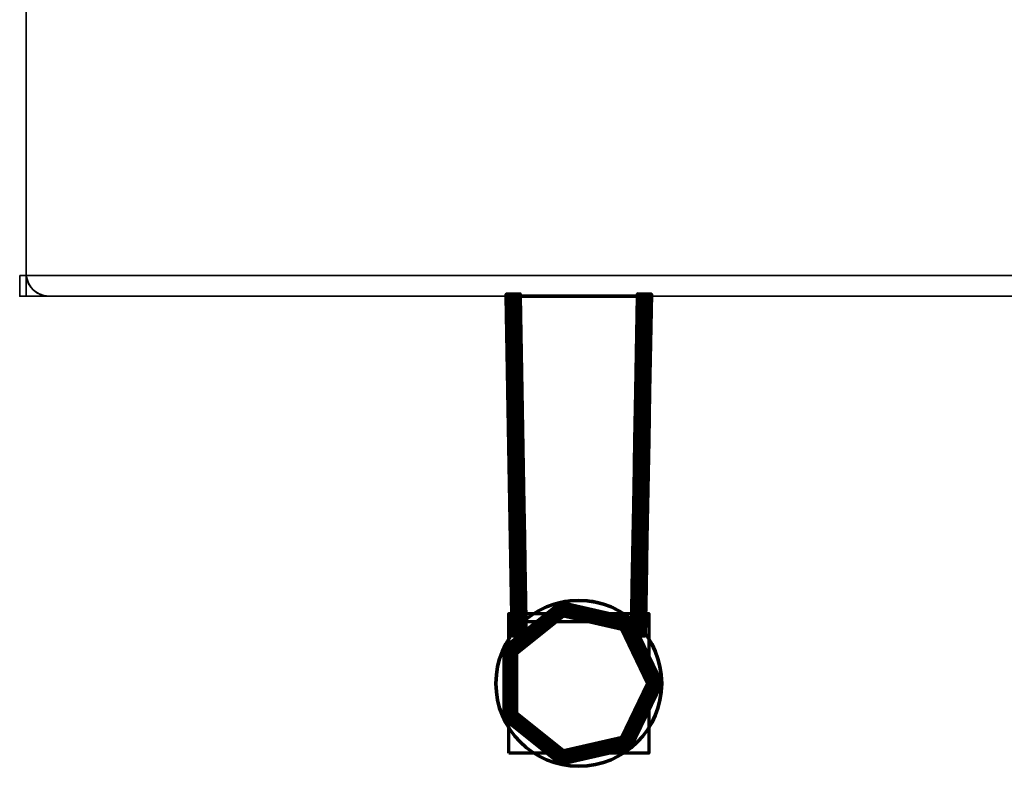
# Model space of a CAD drawing. Header units: millimetres. Extents: x -409 to 1909, y -74 to 34.
# Tile 1 of 91: x -409 to -338, y -74 to -20. Entities that reach past the tile are written whole.
import ezdxf

# ---------------------------------------------------------------- set-up
doc = ezdxf.new("R2010")
doc.units = ezdxf.units.MM
doc.layers.add('152', color=7, linetype='Continuous')

msp = doc.modelspace()

# ---------------------------------------------------------------- linework, layer by layer
at = {"layer": '152', "color": 7, "linetype": 'Continuous', "lineweight": 35}
for p, q in [((-409, -38.35, 2017.01), (-409, -1.65, 2017.01)), ((-409, -1.65), (-409, -38.35)), ((-409, -38.35), (-409, -38.35, 2017.01)), ((-329.007, -38.5), (-408.993, -38.5)), ((-330.65, -40, 2017.01), (-407.35, -40, 2017.01)), ((-407.35, -40, 1.5), (-407.35, -40, 2017.01)), ((-330.65, -40, 1.5), (-407.35, -40, 1.5))]:
    msp.add_line(p, q, dxfattribs=at)
at = {"layer": '152', "color": 252, "linetype": 'Continuous', "lineweight": 70}
for p, q in [((-374.25, -40, 1262.5), (-374.25, -40, 1239.5)), ((-373.814, -64.419, 1262.5), (-374.25, -40, 1262.5)), ((-374.25, -40, 1239.5), (-373.814, -64.419, 1239.5)), ((-374.25, -40, 782.5), (-374.25, -40, 759.5)), ((-374.25, -40, 759.5), (-373.814, -64.419, 759.5)), ((-373.814, -64.419, 782.5), (-374.25, -40, 782.5)), ((-373.25, -40, 1238.5), (-364.75, -40, 1238.5)), ((-373.25, -40, 1263.5), (-364.75, -40, 1263.5)), ((-372.832, -63.383, 1238.5), (-373.25, -40, 1238.5)), ((-373.25, -40, 1263.5), (-372.832, -63.383, 1263.5)), ((-373.25, -40, 783.5), (-364.75, -40, 783.5)), ((-373.25, -40, 783.5), (-372.832, -63.383, 783.5)), ((-373.25, -40, 758.5), (-364.75, -40, 758.5)), ((-372.832, -63.383, 758.5), (-373.25, -40, 758.5)), ((-364.75, -40, 1238.5), (-365.168, -63.383, 1238.5)), ((-365.168, -63.383, 1263.5), (-364.75, -40, 1263.5)), ((-364.75, -40, 758.5), (-365.168, -63.383, 758.5)), ((-365.168, -63.383, 783.5), (-364.75, -40, 783.5)), ((-363.75, -40, 1262.5), (-364.186, -64.419, 1262.5)), ((-364.186, -64.419, 1239.5), (-363.75, -40, 1239.5)), ((-363.75, -40, 782.5), (-364.186, -64.419, 782.5)), ((-364.186, -64.419, 759.5), (-363.75, -40, 759.5)), ((-363.75, -40, 1262.5), (-363.75, -40, 1239.5)), ((-363.75, -40, 782.5), (-363.75, -40, 759.5)), ((-373.814, -64.419, 1239.5), (-373.814, -64.419, 1262.5)), ((-373.814, -64.419, 759.5), (-373.814, -64.419, 782.5)), ((-364.186, -64.419, 1262.5), (-364.186, -64.419, 1239.5)), ((-364.186, -64.419, 782.5), (-364.186, -64.419, 759.5))]:
    msp.add_line(p, q, dxfattribs=at)
for centre, radius in [((-369, -68, 732), 6), ((-369, -68, 1291), 5)]:
    msp.add_circle(centre, radius, dxfattribs=at)
at = {"layer": '152', "color": 252, "linetype": 'Continuous', "lineweight": 70, "extrusion": (0, 0, -1)}
for centre, radius in [((369, -68, -1290), 6), ((369, -68, -731), 5)]:
    msp.add_circle(centre, radius, dxfattribs=at)
at = {"layer": '152', "color": 7, "linetype": 'Continuous', "lineweight": 35, "extrusion": (0, 0, -1)}
msp.add_arc((407.35, -38.35, -2017.01), 1.65, 270, 0, dxfattribs=at)
at = {"layer": '152', "color": 7, "linetype": 'Continuous', "lineweight": 35}
msp.add_arc((-407.35, -38.35), 1.65, 180, 185.21591, dxfattribs=at)
at = {"layer": '152', "color": 252, "linetype": 'Continuous', "lineweight": 70}
for centre in [(-369, -68, 1263.5), (-369, -68, 1238.5), (-369, -68, 783.5), (-369, -68, 758.5)]:
    msp.add_arc(centre, 6, 50.30404, 129.69596, dxfattribs=at)
at = {"layer": '152', "color": 7, "linetype": 'Continuous', "lineweight": 35, "extrusion": (0, 0.707107, 0.707107)}
msp.add_ellipse((-407.35, -38.35, -0.15), major_axis=(0, -1.65, 1.65), ratio=0.707107, start_param=4.803424, end_param=6.283185, dxfattribs=at)
at = {"layer": '152', "color": 252, "linetype": 'Continuous', "lineweight": 70, "extrusion": (-2.44929e-16, 1, 0)}
for centre, start_param, end_param in [((-373.25, -40, 1262.5), 3.141593, 4.712389), ((-373.25, -40, 782.5), 3.141593, 4.712389), ((-364.75, -40, 1262.5), 4.712389, 6.283185), ((-364.75, -40, 782.5), 4.712389, 6.283185)]:
    msp.add_ellipse(centre, major_axis=(1, 0), ratio=0.999841, start_param=start_param, end_param=end_param, dxfattribs=at)
at = {"layer": '152', "color": 252, "linetype": 'Continuous', "lineweight": 70, "extrusion": (0, 1, 0)}
for centre, start_param, end_param in [((-373.25, -40, 1239.5), 4.712389, 6.283185), ((-373.25, -40, 759.5), 4.712389, 6.283185), ((-364.75, -40, 1239.5), 3.141593, 4.712389), ((-364.75, -40, 759.5), 3.141593, 4.712389)]:
    msp.add_ellipse(centre, major_axis=(-1, 0), ratio=0.999841, start_param=start_param, end_param=end_param, dxfattribs=at)
at = {"layer": '152', "color": 252, "linetype": 'Continuous', "lineweight": 70}
for points, knots in [([(-372.832, -63.383, 1238.5), (-373.078, -63.588, 1238.5), (-373.302, -63.809, 1238.588), (-373.664, -64.215, 1238.913), (-373.814, -64.419, 1239.177), (-373.814, -64.419, 1239.5)], [0, 0, 0, 0, 0.5, 0.5, 1, 1, 1, 1]), ([(-373.814, -64.419, 782.5), (-373.814, -64.419, 782.584), (-373.803, -64.404, 782.669), (-373.765, -64.353, 782.824), (-373.737, -64.317, 782.896), (-373.652, -64.209, 783.064), (-373.584, -64.127, 783.152), (-373.405, -63.923, 783.326), (-373.282, -63.794, 783.4), (-373.05, -63.571, 783.481), (-372.943, -63.475, 783.5), (-372.832, -63.383, 783.5)], [0, 0, 0, 0, 0.132781, 0.132781, 0.263679, 0.263679, 0.475624, 0.475624, 0.774041, 0.774041, 1, 1, 1, 1]), ([(-373.814, -64.419, 1262.5), (-373.814, -64.419, 1262.584), (-373.803, -64.404, 1262.669), (-373.765, -64.353, 1262.824), (-373.737, -64.317, 1262.896), (-373.652, -64.209, 1263.064), (-373.584, -64.127, 1263.152), (-373.405, -63.923, 1263.326), (-373.282, -63.794, 1263.4), (-373.05, -63.571, 1263.481), (-372.943, -63.475, 1263.5), (-372.832, -63.383, 1263.5)], [0, 0, 0, 0, 0.132781, 0.132781, 0.263679, 0.263679, 0.475624, 0.475624, 0.774041, 0.774041, 1, 1, 1, 1]), ([(-372.832, -63.383, 758.5), (-373.078, -63.588, 758.5), (-373.302, -63.809, 758.588), (-373.664, -64.215, 758.913), (-373.814, -64.419, 759.177), (-373.814, -64.419, 759.5)], [0, 0, 0, 0, 0.5, 0.5, 1, 1, 1, 1]), ([(-365.168, -63.383, 783.5), (-364.922, -63.588, 783.5), (-364.698, -63.809, 783.412), (-364.336, -64.215, 783.087), (-364.186, -64.419, 782.823), (-364.186, -64.419, 782.5)], [0, 0, 0, 0, 0.5, 0.5, 1, 1, 1, 1]), ([(-364.186, -64.419, 1239.5), (-364.186, -64.419, 1239.416), (-364.197, -64.404, 1239.331), (-364.235, -64.353, 1239.176), (-364.263, -64.317, 1239.104), (-364.348, -64.209, 1238.936), (-364.416, -64.127, 1238.848), (-364.595, -63.923, 1238.674), (-364.718, -63.794, 1238.6), (-364.95, -63.571, 1238.519), (-365.057, -63.475, 1238.5), (-365.168, -63.383, 1238.5)], [0, 0, 0, 0, 0.132781, 0.132781, 0.263679, 0.263679, 0.475624, 0.475624, 0.774041, 0.774041, 1, 1, 1, 1]), ([(-365.168, -63.383, 1263.5), (-364.922, -63.588, 1263.5), (-364.698, -63.809, 1263.412), (-364.336, -64.215, 1263.087), (-364.186, -64.419, 1262.823), (-364.186, -64.419, 1262.5)], [0, 0, 0, 0, 0.5, 0.5, 1, 1, 1, 1]), ([(-364.186, -64.419, 759.5), (-364.186, -64.419, 759.416), (-364.197, -64.404, 759.331), (-364.235, -64.353, 759.176), (-364.263, -64.317, 759.104), (-364.348, -64.209, 758.936), (-364.416, -64.127, 758.848), (-364.595, -63.923, 758.674), (-364.718, -63.794, 758.6), (-364.95, -63.571, 758.519), (-365.057, -63.475, 758.5), (-365.168, -63.383, 758.5)], [0, 0, 0, 0, 0.132781, 0.132781, 0.263679, 0.263679, 0.475624, 0.475624, 0.774041, 0.774041, 1, 1, 1, 1])]:
    msp.add_open_spline(points, degree=3, knots=knots, dxfattribs=at)

# ---------------------------------------------------------------- meshes
at = {"layer": '152', "color": 7, "linetype": 'Continuous', "lineweight": 35}
mesh = msp.add_polymesh((2, 2), dxfattribs=at)
for k, corner in enumerate([(-329, -40, 2017.01), (-329, 0, 2017.01), (-409, -40, 2017.01), (-409, 0, 2017.01)]):
    mesh.set_mesh_vertex(divmod(k, 2), corner)
mesh = msp.add_polymesh((2, 2), dxfattribs=at)
for k, corner in enumerate([(-409, -1.5), (409, -1.5), (-409, -38.5), (409, -38.5)]):
    mesh.set_mesh_vertex(divmod(k, 2), corner)
mesh = msp.add_polymesh((2, 2), dxfattribs=at)
for k, corner in enumerate([(-409, -38.35), (-409, -38.35, 2017.01), (-409, -1.65), (-409, -1.65, 2017.01)]):
    mesh.set_mesh_vertex(divmod(k, 2), corner)
mesh = msp.add_polymesh((8, 8), dxfattribs=at)
for k, corner in enumerate([(-409, -38.35), (-409, -38.35, 288.144), (-409, -38.35, 576.289), (-409, -38.35, 864.433), (-409, -38.35, 1152.577), (-409, -38.35, 1440.721), (-409, -38.35, 1728.866), (-409, -38.35, 2017.01), (-408.959, -38.717), (-408.959, -38.717, 288.144), (-408.959, -38.717, 576.289), (-408.959, -38.717, 864.433), (-408.959, -38.717, 1152.577), (-408.959, -38.717, 1440.721), (-408.959, -38.717, 1728.866), (-408.959, -38.717, 2017.01), (-408.837, -39.066), (-408.837, -39.066, 288.144), (-408.837, -39.066, 576.289), (-408.837, -39.066, 864.433), (-408.837, -39.066, 1152.577), (-408.837, -39.066, 1440.721), (-408.837, -39.066, 1728.866), (-408.837, -39.066, 2017.01), (-408.64, -39.379), (-408.64, -39.379, 288.144), (-408.64, -39.379, 576.289), (-408.64, -39.379, 864.433), (-408.64, -39.379, 1152.577), (-408.64, -39.379, 1440.721), (-408.64, -39.379, 1728.866), (-408.64, -39.379, 2017.01), (-408.379, -39.64), (-408.379, -39.64, 288.144), (-408.379, -39.64, 576.289), (-408.379, -39.64, 864.433), (-408.379, -39.64, 1152.577), (-408.379, -39.64, 1440.721), (-408.379, -39.64, 1728.866), (-408.379, -39.64, 2017.01), (-408.066, -39.837), (-408.066, -39.837, 288.144), (-408.066, -39.837, 576.289), (-408.066, -39.837, 864.433), (-408.066, -39.837, 1152.577), (-408.066, -39.837, 1440.721), (-408.066, -39.837, 1728.866), (-408.066, -39.837, 2017.01), (-407.717, -39.959), (-407.717, -39.959, 288.144), (-407.717, -39.959, 576.289), (-407.717, -39.959, 864.433), (-407.717, -39.959, 1152.577), (-407.717, -39.959, 1440.721), (-407.717, -39.959, 1728.866), (-407.717, -39.959, 2017.01), (-407.35, -40), (-407.35, -40, 288.144), (-407.35, -40, 576.289), (-407.35, -40, 864.433), (-407.35, -40, 1152.577), (-407.35, -40, 1440.721), (-407.35, -40, 1728.866), (-407.35, -40, 2017.01)]):
    mesh.set_mesh_vertex(divmod(k, 8), corner)
mesh = msp.add_polymesh((2, 2), dxfattribs=at)
for k, corner in enumerate([(-409.473, -38.5), (-328.527, -38.5), (-409.473, -40, 1.5), (-328.527, -40, 1.5)]):
    mesh.set_mesh_vertex(divmod(k, 2), corner)
at = {"layer": '152', "color": 252, "linetype": 'Continuous', "lineweight": 70}
mesh = msp.add_polymesh((8, 8), dxfattribs=at)
for k, corner in enumerate([(-372.811, -64.547, 1238.5), (-372.875, -61.017, 1238.5), (-372.938, -57.487, 1238.5), (-373.001, -53.957, 1238.5), (-373.064, -50.426, 1238.5), (-373.127, -46.896, 1238.5), (-373.19, -43.366, 1238.5), (-373.253, -39.836, 1238.5), (-373.034, -64.551, 1238.525), (-373.097, -61.021, 1238.525), (-373.16, -57.491, 1238.525), (-373.223, -53.961, 1238.525), (-373.286, -50.43, 1238.525), (-373.349, -46.9, 1238.525), (-373.412, -43.37, 1238.525), (-373.475, -39.84, 1238.525), (-373.245, -64.555, 1238.599), (-373.308, -61.025, 1238.599), (-373.371, -57.495, 1238.599), (-373.434, -53.964, 1238.599), (-373.497, -50.434, 1238.599), (-373.561, -46.904, 1238.599), (-373.624, -43.374, 1238.599), (-373.687, -39.843, 1238.599), (-373.435, -64.558, 1238.718), (-373.498, -61.028, 1238.718), (-373.561, -57.498, 1238.718), (-373.624, -53.968, 1238.718), (-373.687, -50.437, 1238.718), (-373.75, -46.907, 1238.718), (-373.813, -43.377, 1238.718), (-373.876, -39.847, 1238.718), (-373.593, -64.561, 1238.877), (-373.656, -61.031, 1238.877), (-373.719, -57.501, 1238.877), (-373.782, -53.971, 1238.877), (-373.845, -50.44, 1238.877), (-373.908, -46.91, 1238.877), (-373.971, -43.38, 1238.877), (-374.034, -39.85, 1238.877), (-373.712, -64.563, 1239.066), (-373.775, -61.033, 1239.066), (-373.838, -57.503, 1239.066), (-373.901, -53.973, 1239.066), (-373.964, -50.442, 1239.066), (-374.028, -46.912, 1239.066), (-374.091, -43.382, 1239.066), (-374.154, -39.852, 1239.066), (-373.786, -64.565, 1239.277), (-373.849, -61.034, 1239.277), (-373.912, -57.504, 1239.277), (-373.975, -53.974, 1239.277), (-374.038, -50.444, 1239.277), (-374.101, -46.914, 1239.277), (-374.165, -43.383, 1239.277), (-374.228, -39.853, 1239.277), (-373.811, -64.565, 1239.5), (-373.874, -61.035, 1239.5), (-373.937, -57.505, 1239.5), (-374, -53.974, 1239.5), (-374.063, -50.444, 1239.5), (-374.127, -46.914, 1239.5), (-374.19, -43.384, 1239.5), (-374.253, -39.853, 1239.5)]):
    mesh.set_mesh_vertex(divmod(k, 8), corner)
mesh = msp.add_polymesh((8, 8), dxfattribs=at)
for k, corner in enumerate([(-373.253, -39.836, 1263.5), (-373.19, -43.366, 1263.5), (-373.127, -46.896, 1263.5), (-373.064, -50.426, 1263.5), (-373.001, -53.957, 1263.5), (-372.938, -57.487, 1263.5), (-372.875, -61.017, 1263.5), (-372.811, -64.547, 1263.5), (-373.475, -39.84, 1263.475), (-373.412, -43.37, 1263.475), (-373.349, -46.9, 1263.475), (-373.286, -50.43, 1263.475), (-373.223, -53.961, 1263.475), (-373.16, -57.491, 1263.475), (-373.097, -61.021, 1263.475), (-373.034, -64.551, 1263.475), (-373.687, -39.843, 1263.401), (-373.624, -43.374, 1263.401), (-373.561, -46.904, 1263.401), (-373.497, -50.434, 1263.401), (-373.434, -53.964, 1263.401), (-373.371, -57.495, 1263.401), (-373.308, -61.025, 1263.401), (-373.245, -64.555, 1263.401), (-373.876, -39.847, 1263.282), (-373.813, -43.377, 1263.282), (-373.75, -46.907, 1263.282), (-373.687, -50.437, 1263.282), (-373.624, -53.968, 1263.282), (-373.561, -57.498, 1263.282), (-373.498, -61.028, 1263.282), (-373.435, -64.558, 1263.282), (-374.034, -39.85, 1263.123), (-373.971, -43.38, 1263.123), (-373.908, -46.91, 1263.123), (-373.845, -50.44, 1263.123), (-373.782, -53.971, 1263.123), (-373.719, -57.501, 1263.123), (-373.656, -61.031, 1263.123), (-373.593, -64.561, 1263.123), (-374.154, -39.852, 1262.934), (-374.091, -43.382, 1262.934), (-374.028, -46.912, 1262.934), (-373.964, -50.442, 1262.934), (-373.901, -53.973, 1262.934), (-373.838, -57.503, 1262.934), (-373.775, -61.033, 1262.934), (-373.712, -64.563, 1262.934), (-374.228, -39.853, 1262.723), (-374.165, -43.383, 1262.723), (-374.101, -46.914, 1262.723), (-374.038, -50.444, 1262.723), (-373.975, -53.974, 1262.723), (-373.912, -57.504, 1262.723), (-373.849, -61.034, 1262.723), (-373.786, -64.565, 1262.723), (-374.253, -39.853, 1262.5), (-374.19, -43.384, 1262.5), (-374.127, -46.914, 1262.5), (-374.063, -50.444, 1262.5), (-374, -53.974, 1262.5), (-373.937, -57.505, 1262.5), (-373.874, -61.035, 1262.5), (-373.811, -64.565, 1262.5)]):
    mesh.set_mesh_vertex(divmod(k, 8), corner)
mesh = msp.add_polymesh((8, 8), dxfattribs=at)
for k, corner in enumerate([(-373.253, -39.836, 783.5), (-373.19, -43.366, 783.5), (-373.127, -46.896, 783.5), (-373.064, -50.426, 783.5), (-373.001, -53.957, 783.5), (-372.938, -57.487, 783.5), (-372.875, -61.017, 783.5), (-372.811, -64.547, 783.5), (-373.475, -39.84, 783.475), (-373.412, -43.37, 783.475), (-373.349, -46.9, 783.475), (-373.286, -50.43, 783.475), (-373.223, -53.961, 783.475), (-373.16, -57.491, 783.475), (-373.097, -61.021, 783.475), (-373.034, -64.551, 783.475), (-373.687, -39.843, 783.401), (-373.624, -43.374, 783.401), (-373.561, -46.904, 783.401), (-373.497, -50.434, 783.401), (-373.434, -53.964, 783.401), (-373.371, -57.495, 783.401), (-373.308, -61.025, 783.401), (-373.245, -64.555, 783.401), (-373.876, -39.847, 783.282), (-373.813, -43.377, 783.282), (-373.75, -46.907, 783.282), (-373.687, -50.437, 783.282), (-373.624, -53.968, 783.282), (-373.561, -57.498, 783.282), (-373.498, -61.028, 783.282), (-373.435, -64.558, 783.282), (-374.034, -39.85, 783.123), (-373.971, -43.38, 783.123), (-373.908, -46.91, 783.123), (-373.845, -50.44, 783.123), (-373.782, -53.971, 783.123), (-373.719, -57.501, 783.123), (-373.656, -61.031, 783.123), (-373.593, -64.561, 783.123), (-374.154, -39.852, 782.934), (-374.091, -43.382, 782.934), (-374.028, -46.912, 782.934), (-373.964, -50.442, 782.934), (-373.901, -53.973, 782.934), (-373.838, -57.503, 782.934), (-373.775, -61.033, 782.934), (-373.712, -64.563, 782.934), (-374.228, -39.853, 782.723), (-374.165, -43.383, 782.723), (-374.101, -46.914, 782.723), (-374.038, -50.444, 782.723), (-373.975, -53.974, 782.723), (-373.912, -57.504, 782.723), (-373.849, -61.034, 782.723), (-373.786, -64.565, 782.723), (-374.253, -39.853, 782.5), (-374.19, -43.384, 782.5), (-374.127, -46.914, 782.5), (-374.063, -50.444, 782.5), (-374, -53.974, 782.5), (-373.937, -57.505, 782.5), (-373.874, -61.035, 782.5), (-373.811, -64.565, 782.5)]):
    mesh.set_mesh_vertex(divmod(k, 8), corner)
mesh = msp.add_polymesh((8, 8), dxfattribs=at)
for k, corner in enumerate([(-372.811, -64.547, 758.5), (-372.875, -61.017, 758.5), (-372.938, -57.487, 758.5), (-373.001, -53.957, 758.5), (-373.064, -50.426, 758.5), (-373.127, -46.896, 758.5), (-373.19, -43.366, 758.5), (-373.253, -39.836, 758.5), (-373.034, -64.551, 758.525), (-373.097, -61.021, 758.525), (-373.16, -57.491, 758.525), (-373.223, -53.961, 758.525), (-373.286, -50.43, 758.525), (-373.349, -46.9, 758.525), (-373.412, -43.37, 758.525), (-373.475, -39.84, 758.525), (-373.245, -64.555, 758.599), (-373.308, -61.025, 758.599), (-373.371, -57.495, 758.599), (-373.434, -53.964, 758.599), (-373.497, -50.434, 758.599), (-373.561, -46.904, 758.599), (-373.624, -43.374, 758.599), (-373.687, -39.843, 758.599), (-373.435, -64.558, 758.718), (-373.498, -61.028, 758.718), (-373.561, -57.498, 758.718), (-373.624, -53.968, 758.718), (-373.687, -50.437, 758.718), (-373.75, -46.907, 758.718), (-373.813, -43.377, 758.718), (-373.876, -39.847, 758.718), (-373.593, -64.561, 758.877), (-373.656, -61.031, 758.877), (-373.719, -57.501, 758.877), (-373.782, -53.971, 758.877), (-373.845, -50.44, 758.877), (-373.908, -46.91, 758.877), (-373.971, -43.38, 758.877), (-374.034, -39.85, 758.877), (-373.712, -64.563, 759.066), (-373.775, -61.033, 759.066), (-373.838, -57.503, 759.066), (-373.901, -53.973, 759.066), (-373.964, -50.442, 759.066), (-374.028, -46.912, 759.066), (-374.091, -43.382, 759.066), (-374.154, -39.852, 759.066), (-373.786, -64.565, 759.277), (-373.849, -61.034, 759.277), (-373.912, -57.504, 759.277), (-373.975, -53.974, 759.277), (-374.038, -50.444, 759.277), (-374.101, -46.914, 759.277), (-374.165, -43.383, 759.277), (-374.228, -39.853, 759.277), (-373.811, -64.565, 759.5), (-373.874, -61.035, 759.5), (-373.937, -57.505, 759.5), (-374, -53.974, 759.5), (-374.063, -50.444, 759.5), (-374.127, -46.914, 759.5), (-374.19, -43.384, 759.5), (-374.253, -39.853, 759.5)]):
    mesh.set_mesh_vertex(divmod(k, 8), corner)
mesh = msp.add_polymesh((8, 8), dxfattribs=at)
for k, corner in enumerate([(-365.189, -64.547, 1263.5), (-365.125, -61.017, 1263.5), (-365.062, -57.487, 1263.5), (-364.999, -53.957, 1263.5), (-364.936, -50.426, 1263.5), (-364.873, -46.896, 1263.5), (-364.81, -43.366, 1263.5), (-364.747, -39.836, 1263.5), (-364.966, -64.551, 1263.475), (-364.903, -61.021, 1263.475), (-364.84, -57.491, 1263.475), (-364.777, -53.961, 1263.475), (-364.714, -50.43, 1263.475), (-364.651, -46.9, 1263.475), (-364.588, -43.37, 1263.475), (-364.525, -39.84, 1263.475), (-364.755, -64.555, 1263.401), (-364.692, -61.025, 1263.401), (-364.629, -57.495, 1263.401), (-364.566, -53.964, 1263.401), (-364.503, -50.434, 1263.401), (-364.439, -46.904, 1263.401), (-364.376, -43.374, 1263.401), (-364.313, -39.843, 1263.401), (-364.565, -64.558, 1263.282), (-364.502, -61.028, 1263.282), (-364.439, -57.498, 1263.282), (-364.376, -53.968, 1263.282), (-364.313, -50.437, 1263.282), (-364.25, -46.907, 1263.282), (-364.187, -43.377, 1263.282), (-364.124, -39.847, 1263.282), (-364.407, -64.561, 1263.123), (-364.344, -61.031, 1263.123), (-364.281, -57.501, 1263.123), (-364.218, -53.971, 1263.123), (-364.155, -50.44, 1263.123), (-364.092, -46.91, 1263.123), (-364.029, -43.38, 1263.123), (-363.966, -39.85, 1263.123), (-364.288, -64.563, 1262.934), (-364.225, -61.033, 1262.934), (-364.162, -57.503, 1262.934), (-364.099, -53.973, 1262.934), (-364.036, -50.442, 1262.934), (-363.972, -46.912, 1262.934), (-363.909, -43.382, 1262.934), (-363.846, -39.852, 1262.934), (-364.214, -64.565, 1262.723), (-364.151, -61.034, 1262.723), (-364.088, -57.504, 1262.723), (-364.025, -53.974, 1262.723), (-363.962, -50.444, 1262.723), (-363.899, -46.914, 1262.723), (-363.835, -43.383, 1262.723), (-363.772, -39.853, 1262.723), (-364.189, -64.565, 1262.5), (-364.126, -61.035, 1262.5), (-364.063, -57.505, 1262.5), (-364, -53.974, 1262.5), (-363.937, -50.444, 1262.5), (-363.873, -46.914, 1262.5), (-363.81, -43.384, 1262.5), (-363.747, -39.853, 1262.5)]):
    mesh.set_mesh_vertex(divmod(k, 8), corner)
mesh = msp.add_polymesh((8, 8), dxfattribs=at)
for k, corner in enumerate([(-364.747, -39.836, 1238.5), (-364.81, -43.366, 1238.5), (-364.873, -46.896, 1238.5), (-364.936, -50.426, 1238.5), (-364.999, -53.957, 1238.5), (-365.062, -57.487, 1238.5), (-365.125, -61.017, 1238.5), (-365.189, -64.547, 1238.5), (-364.525, -39.84, 1238.525), (-364.588, -43.37, 1238.525), (-364.651, -46.9, 1238.525), (-364.714, -50.43, 1238.525), (-364.777, -53.961, 1238.525), (-364.84, -57.491, 1238.525), (-364.903, -61.021, 1238.525), (-364.966, -64.551, 1238.525), (-364.313, -39.843, 1238.599), (-364.376, -43.374, 1238.599), (-364.439, -46.904, 1238.599), (-364.503, -50.434, 1238.599), (-364.566, -53.964, 1238.599), (-364.629, -57.495, 1238.599), (-364.692, -61.025, 1238.599), (-364.755, -64.555, 1238.599), (-364.124, -39.847, 1238.718), (-364.187, -43.377, 1238.718), (-364.25, -46.907, 1238.718), (-364.313, -50.437, 1238.718), (-364.376, -53.968, 1238.718), (-364.439, -57.498, 1238.718), (-364.502, -61.028, 1238.718), (-364.565, -64.558, 1238.718), (-363.966, -39.85, 1238.877), (-364.029, -43.38, 1238.877), (-364.092, -46.91, 1238.877), (-364.155, -50.44, 1238.877), (-364.218, -53.971, 1238.877), (-364.281, -57.501, 1238.877), (-364.344, -61.031, 1238.877), (-364.407, -64.561, 1238.877), (-363.846, -39.852, 1239.066), (-363.909, -43.382, 1239.066), (-363.972, -46.912, 1239.066), (-364.036, -50.442, 1239.066), (-364.099, -53.973, 1239.066), (-364.162, -57.503, 1239.066), (-364.225, -61.033, 1239.066), (-364.288, -64.563, 1239.066), (-363.772, -39.853, 1239.277), (-363.835, -43.383, 1239.277), (-363.899, -46.914, 1239.277), (-363.962, -50.444, 1239.277), (-364.025, -53.974, 1239.277), (-364.088, -57.504, 1239.277), (-364.151, -61.034, 1239.277), (-364.214, -64.565, 1239.277), (-363.747, -39.853, 1239.5), (-363.81, -43.384, 1239.5), (-363.873, -46.914, 1239.5), (-363.937, -50.444, 1239.5), (-364, -53.974, 1239.5), (-364.063, -57.505, 1239.5), (-364.126, -61.035, 1239.5), (-364.189, -64.565, 1239.5)]):
    mesh.set_mesh_vertex(divmod(k, 8), corner)
mesh = msp.add_polymesh((8, 8), dxfattribs=at)
for k, corner in enumerate([(-365.189, -64.547, 783.5), (-365.125, -61.017, 783.5), (-365.062, -57.487, 783.5), (-364.999, -53.957, 783.5), (-364.936, -50.426, 783.5), (-364.873, -46.896, 783.5), (-364.81, -43.366, 783.5), (-364.747, -39.836, 783.5), (-364.966, -64.551, 783.475), (-364.903, -61.021, 783.475), (-364.84, -57.491, 783.475), (-364.777, -53.961, 783.475), (-364.714, -50.43, 783.475), (-364.651, -46.9, 783.475), (-364.588, -43.37, 783.475), (-364.525, -39.84, 783.475), (-364.755, -64.555, 783.401), (-364.692, -61.025, 783.401), (-364.629, -57.495, 783.401), (-364.566, -53.964, 783.401), (-364.503, -50.434, 783.401), (-364.439, -46.904, 783.401), (-364.376, -43.374, 783.401), (-364.313, -39.843, 783.401), (-364.565, -64.558, 783.282), (-364.502, -61.028, 783.282), (-364.439, -57.498, 783.282), (-364.376, -53.968, 783.282), (-364.313, -50.437, 783.282), (-364.25, -46.907, 783.282), (-364.187, -43.377, 783.282), (-364.124, -39.847, 783.282), (-364.407, -64.561, 783.123), (-364.344, -61.031, 783.123), (-364.281, -57.501, 783.123), (-364.218, -53.971, 783.123), (-364.155, -50.44, 783.123), (-364.092, -46.91, 783.123), (-364.029, -43.38, 783.123), (-363.966, -39.85, 783.123), (-364.288, -64.563, 782.934), (-364.225, -61.033, 782.934), (-364.162, -57.503, 782.934), (-364.099, -53.973, 782.934), (-364.036, -50.442, 782.934), (-363.972, -46.912, 782.934), (-363.909, -43.382, 782.934), (-363.846, -39.852, 782.934), (-364.214, -64.565, 782.723), (-364.151, -61.034, 782.723), (-364.088, -57.504, 782.723), (-364.025, -53.974, 782.723), (-363.962, -50.444, 782.723), (-363.899, -46.914, 782.723), (-363.835, -43.383, 782.723), (-363.772, -39.853, 782.723), (-364.189, -64.565, 782.5), (-364.126, -61.035, 782.5), (-364.063, -57.505, 782.5), (-364, -53.974, 782.5), (-363.937, -50.444, 782.5), (-363.873, -46.914, 782.5), (-363.81, -43.384, 782.5), (-363.747, -39.853, 782.5)]):
    mesh.set_mesh_vertex(divmod(k, 8), corner)
mesh = msp.add_polymesh((8, 8), dxfattribs=at)
for k, corner in enumerate([(-364.747, -39.836, 758.5), (-364.81, -43.366, 758.5), (-364.873, -46.896, 758.5), (-364.936, -50.426, 758.5), (-364.999, -53.957, 758.5), (-365.062, -57.487, 758.5), (-365.125, -61.017, 758.5), (-365.189, -64.547, 758.5), (-364.525, -39.84, 758.525), (-364.588, -43.37, 758.525), (-364.651, -46.9, 758.525), (-364.714, -50.43, 758.525), (-364.777, -53.961, 758.525), (-364.84, -57.491, 758.525), (-364.903, -61.021, 758.525), (-364.966, -64.551, 758.525), (-364.313, -39.843, 758.599), (-364.376, -43.374, 758.599), (-364.439, -46.904, 758.599), (-364.503, -50.434, 758.599), (-364.566, -53.964, 758.599), (-364.629, -57.495, 758.599), (-364.692, -61.025, 758.599), (-364.755, -64.555, 758.599), (-364.124, -39.847, 758.718), (-364.187, -43.377, 758.718), (-364.25, -46.907, 758.718), (-364.313, -50.437, 758.718), (-364.376, -53.968, 758.718), (-364.439, -57.498, 758.718), (-364.502, -61.028, 758.718), (-364.565, -64.558, 758.718), (-363.966, -39.85, 758.877), (-364.029, -43.38, 758.877), (-364.092, -46.91, 758.877), (-364.155, -50.44, 758.877), (-364.218, -53.971, 758.877), (-364.281, -57.501, 758.877), (-364.344, -61.031, 758.877), (-364.407, -64.561, 758.877), (-363.846, -39.852, 759.066), (-363.909, -43.382, 759.066), (-363.972, -46.912, 759.066), (-364.036, -50.442, 759.066), (-364.099, -53.973, 759.066), (-364.162, -57.503, 759.066), (-364.225, -61.033, 759.066), (-364.288, -64.563, 759.066), (-363.772, -39.853, 759.277), (-363.835, -43.383, 759.277), (-363.899, -46.914, 759.277), (-363.962, -50.444, 759.277), (-364.025, -53.974, 759.277), (-364.088, -57.504, 759.277), (-364.151, -61.034, 759.277), (-364.214, -64.565, 759.277), (-363.747, -39.853, 759.5), (-363.81, -43.384, 759.5), (-363.873, -46.914, 759.5), (-363.937, -50.444, 759.5), (-364, -53.974, 759.5), (-364.063, -57.505, 759.5), (-364.126, -61.035, 759.5), (-364.189, -64.565, 759.5)]):
    mesh.set_mesh_vertex(divmod(k, 8), corner)
at = {"layer": '152', "color": 7, "linetype": 'Continuous', "lineweight": 35}
mesh = msp.add_polymesh((2, 2), dxfattribs=at)
for k, corner in enumerate([(-330.65, -40, 1.5), (-330.65, -40, 2017.01), (-407.35, -40, 1.5), (-407.35, -40, 2017.01)]):
    mesh.set_mesh_vertex(divmod(k, 2), corner)
at = {"layer": '152', "color": 252, "linetype": 'Continuous', "lineweight": 70}
mesh = msp.add_polymesh((2, 2), dxfattribs=at)
for k, corner in enumerate([(-374.25, -40, 1239.5), (-374.25, -40, 1262.5), (-373.814, -64.419, 1239.5), (-373.814, -64.419, 1262.5)]):
    mesh.set_mesh_vertex(divmod(k, 2), corner)
mesh = msp.add_polymesh((2, 2), dxfattribs=at)
for k, corner in enumerate([(-363.75, -40, 1238.5), (-363.75, -40, 1263.5), (-374.25, -40, 1238.5), (-374.25, -40, 1263.5)]):
    mesh.set_mesh_vertex(divmod(k, 2), corner)
mesh = msp.add_polymesh((2, 2), dxfattribs=at)
for k, corner in enumerate([(-374.25, -40, 759.5), (-374.25, -40, 782.5), (-373.814, -64.419, 759.5), (-373.814, -64.419, 782.5)]):
    mesh.set_mesh_vertex(divmod(k, 2), corner)
mesh = msp.add_polymesh((2, 2), dxfattribs=at)
for k, corner in enumerate([(-363.75, -40, 758.5), (-363.75, -40, 783.5), (-374.25, -40, 758.5), (-374.25, -40, 783.5)]):
    mesh.set_mesh_vertex(divmod(k, 2), corner)
mesh = msp.add_polymesh((2, 2), dxfattribs=at)
for k, corner in enumerate([(-364.699, -63.524, 1263.5), (-364.699, -40, 1263.5), (-373.301, -63.524, 1263.5), (-373.301, -40, 1263.5)]):
    mesh.set_mesh_vertex(divmod(k, 2), corner)
mesh = msp.add_polymesh((2, 2), dxfattribs=at)
for k, corner in enumerate([(-364.699, -63.524, 1238.5), (-364.699, -40, 1238.5), (-373.301, -63.524, 1238.5), (-373.301, -40, 1238.5)]):
    mesh.set_mesh_vertex(divmod(k, 2), corner)
mesh = msp.add_polymesh((2, 2), dxfattribs=at)
for k, corner in enumerate([(-364.699, -63.524, 758.5), (-364.699, -40, 758.5), (-373.301, -63.524, 758.5), (-373.301, -40, 758.5)]):
    mesh.set_mesh_vertex(divmod(k, 2), corner)
mesh = msp.add_polymesh((2, 2), dxfattribs=at)
for k, corner in enumerate([(-364.699, -63.524, 783.5), (-364.699, -40, 783.5), (-373.301, -63.524, 783.5), (-373.301, -40, 783.5)]):
    mesh.set_mesh_vertex(divmod(k, 2), corner)
mesh = msp.add_polymesh((2, 2), dxfattribs=at)
for k, corner in enumerate([(-364.186, -64.419, 1239.5), (-364.186, -64.419, 1262.5), (-363.75, -40, 1239.5), (-363.75, -40, 1262.5)]):
    mesh.set_mesh_vertex(divmod(k, 2), corner)
mesh = msp.add_polymesh((2, 2), dxfattribs=at)
for k, corner in enumerate([(-364.186, -64.419, 759.5), (-364.186, -64.419, 782.5), (-363.75, -40, 759.5), (-363.75, -40, 782.5)]):
    mesh.set_mesh_vertex(divmod(k, 2), corner)
mesh = msp.add_polymesh((8, 8), dxfattribs=at)
for k, corner in enumerate([(-363, -68, 732), (-363, -68, 811.714), (-363, -68, 891.429), (-363, -68, 971.143), (-363, -68, 1050.857), (-363, -68, 1130.571), (-363, -68, 1210.286), (-363, -68, 1290), (-365.259, -63.309, 732), (-365.259, -63.309, 811.714), (-365.259, -63.309, 891.429), (-365.259, -63.309, 971.143), (-365.259, -63.309, 1050.857), (-365.259, -63.309, 1130.571), (-365.259, -63.309, 1210.286), (-365.259, -63.309, 1290), (-370.335, -62.15, 732), (-370.335, -62.15, 811.714), (-370.335, -62.15, 891.429), (-370.335, -62.15, 971.143), (-370.335, -62.15, 1050.857), (-370.335, -62.15, 1130.571), (-370.335, -62.15, 1210.286), (-370.335, -62.15, 1290), (-374.406, -65.397, 732), (-374.406, -65.397, 811.714), (-374.406, -65.397, 891.429), (-374.406, -65.397, 971.143), (-374.406, -65.397, 1050.857), (-374.406, -65.397, 1130.571), (-374.406, -65.397, 1210.286), (-374.406, -65.397, 1290), (-374.406, -70.603, 732), (-374.406, -70.603, 811.714), (-374.406, -70.603, 891.429), (-374.406, -70.603, 971.143), (-374.406, -70.603, 1050.857), (-374.406, -70.603, 1130.571), (-374.406, -70.603, 1210.286), (-374.406, -70.603, 1290), (-370.335, -73.85, 732), (-370.335, -73.85, 811.714), (-370.335, -73.85, 891.429), (-370.335, -73.85, 971.143), (-370.335, -73.85, 1050.857), (-370.335, -73.85, 1130.571), (-370.335, -73.85, 1210.286), (-370.335, -73.85, 1290), (-365.259, -72.691, 732), (-365.259, -72.691, 811.714), (-365.259, -72.691, 891.429), (-365.259, -72.691, 971.143), (-365.259, -72.691, 1050.857), (-365.259, -72.691, 1130.571), (-365.259, -72.691, 1210.286), (-365.259, -72.691, 1290), (-363, -68, 732), (-363, -68, 811.714), (-363, -68, 891.429), (-363, -68, 971.143), (-363, -68, 1050.857), (-363, -68, 1130.571), (-363, -68, 1210.286), (-363, -68, 1290)]):
    mesh.set_mesh_vertex(divmod(k, 8), corner)
mesh = msp.add_polymesh((8, 8), dxfattribs=at)
for k, corner in enumerate([(-363, -68, 1290), (-363.025, -68, 1290.223), (-363.099, -68, 1290.434), (-363.218, -68, 1290.623), (-363.377, -68, 1290.782), (-363.566, -68, 1290.901), (-363.777, -68, 1290.975), (-364, -68, 1291), (-365.259, -63.309, 1290), (-365.275, -63.329, 1290.223), (-365.321, -63.386, 1290.434), (-365.395, -63.48, 1290.623), (-365.494, -63.603, 1290.782), (-365.612, -63.752, 1290.901), (-365.744, -63.917, 1290.975), (-365.883, -64.091, 1291), (-370.335, -62.15, 1290), (-370.33, -62.175, 1290.223), (-370.313, -62.247, 1290.434), (-370.287, -62.363, 1290.623), (-370.251, -62.518, 1290.782), (-370.209, -62.702, 1290.901), (-370.162, -62.908, 1290.975), (-370.113, -63.125, 1291), (-374.406, -65.397, 1290), (-374.383, -65.408, 1290.223), (-374.317, -65.44, 1290.434), (-374.209, -65.491, 1290.623), (-374.067, -65.56, 1290.782), (-373.896, -65.642, 1290.901), (-373.705, -65.734, 1290.975), (-373.505, -65.831, 1291), (-374.406, -70.603, 1290), (-374.383, -70.592, 1290.223), (-374.317, -70.56, 1290.434), (-374.209, -70.509, 1290.623), (-374.067, -70.44, 1290.782), (-373.896, -70.358, 1290.901), (-373.705, -70.266, 1290.975), (-373.505, -70.169, 1291), (-370.335, -73.85, 1290), (-370.33, -73.825, 1290.223), (-370.313, -73.753, 1290.434), (-370.287, -73.637, 1290.623), (-370.251, -73.482, 1290.782), (-370.209, -73.298, 1290.901), (-370.162, -73.092, 1290.975), (-370.113, -72.875, 1291), (-365.259, -72.691, 1290), (-365.275, -72.671, 1290.223), (-365.321, -72.614, 1290.434), (-365.395, -72.52, 1290.623), (-365.494, -72.397, 1290.782), (-365.612, -72.248, 1290.901), (-365.744, -72.083, 1290.975), (-365.883, -71.909, 1291), (-363, -68, 1290), (-363.025, -68, 1290.223), (-363.099, -68, 1290.434), (-363.218, -68, 1290.623), (-363.377, -68, 1290.782), (-363.566, -68, 1290.901), (-363.777, -68, 1290.975), (-364, -68, 1291)]):
    mesh.set_mesh_vertex(divmod(k, 8), corner)
mesh = msp.add_polymesh((8, 8), dxfattribs=at)
for k, corner in enumerate([(-364, -68, 731), (-363.777, -68, 731.025), (-363.566, -68, 731.099), (-363.377, -68, 731.218), (-363.218, -68, 731.377), (-363.099, -68, 731.566), (-363.025, -68, 731.777), (-363, -68, 732), (-365.883, -64.091, 731), (-365.744, -63.917, 731.025), (-365.612, -63.752, 731.099), (-365.494, -63.603, 731.218), (-365.395, -63.48, 731.377), (-365.321, -63.386, 731.566), (-365.275, -63.329, 731.777), (-365.259, -63.309, 732), (-370.113, -63.125, 731), (-370.162, -62.908, 731.025), (-370.209, -62.702, 731.099), (-370.251, -62.518, 731.218), (-370.287, -62.363, 731.377), (-370.313, -62.247, 731.566), (-370.33, -62.175, 731.777), (-370.335, -62.15, 732), (-373.505, -65.831, 731), (-373.705, -65.734, 731.025), (-373.896, -65.642, 731.099), (-374.067, -65.56, 731.218), (-374.209, -65.491, 731.377), (-374.317, -65.44, 731.566), (-374.383, -65.408, 731.777), (-374.406, -65.397, 732), (-373.505, -70.169, 731), (-373.705, -70.266, 731.025), (-373.896, -70.358, 731.099), (-374.067, -70.44, 731.218), (-374.209, -70.509, 731.377), (-374.317, -70.56, 731.566), (-374.383, -70.592, 731.777), (-374.406, -70.603, 732), (-370.113, -72.875, 731), (-370.162, -73.092, 731.025), (-370.209, -73.298, 731.099), (-370.251, -73.482, 731.218), (-370.287, -73.637, 731.377), (-370.313, -73.753, 731.566), (-370.33, -73.825, 731.777), (-370.335, -73.85, 732), (-365.883, -71.909, 731), (-365.744, -72.083, 731.025), (-365.612, -72.248, 731.099), (-365.494, -72.397, 731.218), (-365.395, -72.52, 731.377), (-365.321, -72.614, 731.566), (-365.275, -72.671, 731.777), (-365.259, -72.691, 732), (-364, -68, 731), (-363.777, -68, 731.025), (-363.566, -68, 731.099), (-363.377, -68, 731.218), (-363.218, -68, 731.377), (-363.099, -68, 731.566), (-363.025, -68, 731.777), (-363, -68, 732)]):
    mesh.set_mesh_vertex(divmod(k, 8), corner)
mesh = msp.add_polymesh((2, 2), dxfattribs=at)
for k, corner in enumerate([(-374.06, -73.06, 1291), (-374.06, -62.94, 1291), (-363.94, -73.06, 1291), (-363.94, -62.94, 1291)]):
    mesh.set_mesh_vertex(divmod(k, 2), corner)
mesh = msp.add_polymesh((2, 2), dxfattribs=at)
for k, corner in enumerate([(-374.06, -73.06, 731), (-374.06, -62.94, 731), (-363.94, -73.06, 731), (-363.94, -62.94, 731)]):
    mesh.set_mesh_vertex(divmod(k, 2), corner)

doc.saveas('drawing.dxf')
